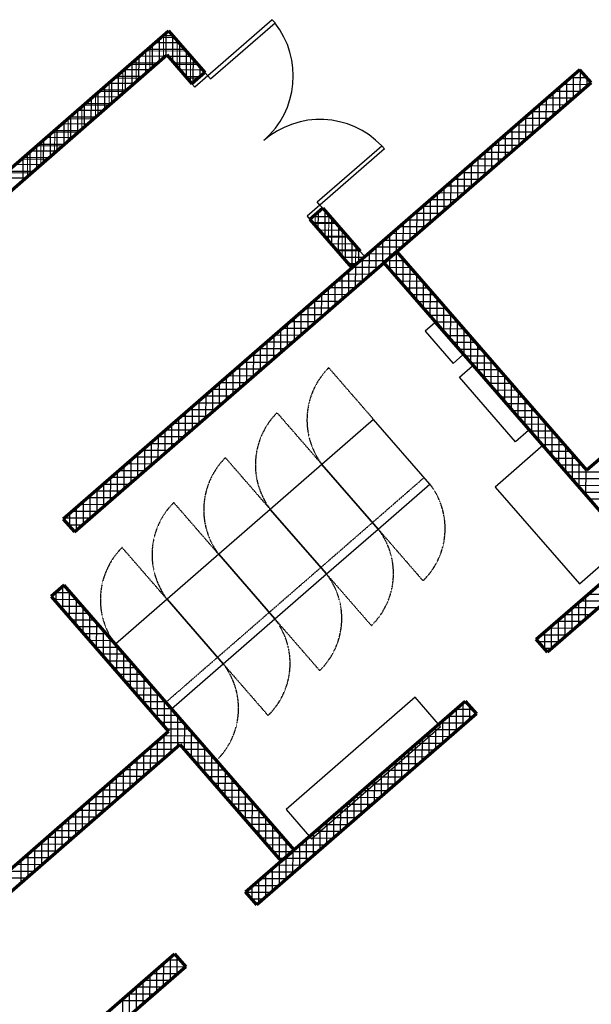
# Model space of a CAD drawing. Header units: millimetres. Extents: x 98667 to 994031, y -2704 to 533009.
# Tile 147 of 153: x 557621 to 564303, y 307550 to 319050. Entities that reach past the tile are written whole.
import ezdxf

# ---------------------------------------------------------------- set-up
doc = ezdxf.new("R2010")
doc.units = ezdxf.units.MM
doc.linetypes.add('HIDDEN2', pattern=[0.1875, 0.125, -0.0625])
for name, color, linetype, lineweight in [('A-DOOR-FULL', 2, 'Continuous', 25), ('A-WALL-FULL', 6, 'Continuous', 70), ('A-WALL-PATT', 5, 'Continuous', 15)]:
    doc.layers.add(name, color=color, linetype=linetype, lineweight=lineweight)
doc.layers.add('A-WALL-PATT-50', color=5, linetype='Continuous')
doc.layers.add('IT DETAIL', color=252, linetype='Continuous')

msp = doc.modelspace()

# ---------------------------------------------------------------- linework, layer by layer
at = {"color": 251, "linetype": 'HIDDEN2', "ltscale": 0.02}
for p, q in [((561758, 314381), (561233, 314985)), ((561154, 313856), (560629, 314460)), ((560550, 313331), (560025, 313935)), ((561745, 313177), (562348, 313702)), ((559947, 312806), (559422, 313410)), ((561141, 312652), (561745, 313177)), ((561810, 313101), (562335, 312497)), ((559343, 312281), (558818, 312885)), ((560537, 312127), (561141, 312652)), ((561206, 312576), (561731, 311973)), ((559933, 311602), (560537, 312127)), ((560603, 312051), (561127, 311448)), ((559329, 311077), (559933, 311602)), ((559999, 311527), (560524, 310923)), ((559395, 311002), (559920, 310398))]:
    msp.add_line(p, q, dxfattribs=at)
at = {"color": 251, "ltscale": 0.02}
for p, q in [((561758, 314381), (561154, 313856)), ((562414, 313626), (561758, 314381)), ((561154, 313856), (560550, 313331)), ((561810, 313101), (561154, 313856)), ((561154, 313856), (561810, 313101)), ((561810, 313101), (562414, 313626)), ((560550, 313331), (559947, 312806)), ((561206, 312576), (560550, 313331)), ((560550, 313331), (561206, 312576)), ((561206, 312576), (561810, 313101)), ((559947, 312806), (559343, 312281)), ((559947, 312806), (560603, 312051)), ((560603, 312051), (559947, 312806)), ((560603, 312051), (561206, 312576)), ((559343, 312281), (558739, 311756)), ((559343, 312281), (559999, 311527)), ((559999, 311527), (559343, 312281)), ((559999, 311527), (560603, 312051)), ((558739, 311756), (559395, 311002)), ((559395, 311002), (559999, 311527))]:
    msp.add_line(p, q, dxfattribs=at)
at = {"color": 251, "linetype": 'HIDDEN2', "ltscale": 0.02}
for centre, radius, start, end in [((561836, 314375), 857, 134.7218, 217.2782), ((561233, 313850), 857, 134.7218, 217.2782), ((560629, 313325), 857, 134.7218, 217.2782), ((561748, 313106), 846, 314.0071, 37.9928), ((560025, 312801), 857, 134.7218, 217.2782), ((561144, 312581), 846, 314.0071, 37.9928), ((559421, 312276), 857, 134.7218, 217.2782), ((560540, 312056), 846, 314.0071, 37.9928), ((559936, 311531), 846, 314.0071, 37.9928), ((559333, 311006), 846, 314.0071, 37.9928)]:
    msp.add_arc(centre, radius, start, end, dxfattribs=at)
at = {"layer": 'A-DOOR-FULL', "color": 251}
for p, q in [((560574, 319050, 2), (559819, 318394, 2)), ((560606, 319014, 2), (560574, 319050, 2)), ((559851, 318358, 2), (560606, 319014, 2)), ((559635, 318301, 2), (559786, 318432, 2)), ((559819, 318394, 2), (559668, 318263, 2)), ((559786, 318432, 2), (559819, 318394, 2)), ((559819, 318394, 2), (559851, 318358, 2)), ((559668, 318263, 2), (559635, 318301, 2)), ((561099, 316922, 2), (561854, 317578, 2)), ((561886, 317541, 2), (561131, 316885, 2)), ((561854, 317578, 2), (561886, 317541, 2)), ((561131, 316885, 2), (560980, 316754, 2)), ((561131, 316885, 2), (561099, 316922, 2)), ((561164, 316847, 2), (561131, 316885, 2)), ((560980, 316754, 2), (561013, 316716, 2)), ((561013, 316716, 2), (561164, 316847, 2))]:
    msp.add_line(p, q, dxfattribs=at)
for centre, radius, start, end in [((559442, 318066, 2), 1500, 40.9989, 41), ((559819, 318394, 2), 1000, 310.9957, 38.2137), ((561131, 316885, 2), 1000, 43.7863, 131.0042), ((560754, 316557, 2), 1500, 41, 41.0033)]:
    msp.add_arc(centre, radius, start, end, dxfattribs=at)
at = {"layer": 'A-WALL-FULL', "color": 251, "linetype": 'ByBlock'}
for p, q in [((548163, 309183), (559362, 318920, 0)), ((548295, 309032), (559342, 318638, 0)), ((564169, 318466), (558131, 313218)), ((564300, 318315), (564169, 318466)), ((558262, 313067), (564300, 318315)), ((562030, 316342), (561879, 316211)), ((564250, 313788), (562030, 316342)), ((561879, 316211), (564822, 312826)), ((566973, 316155), (564250, 313788)), ((563658, 311814), (567696, 315324)), ((567827, 315173), (563789, 311663)), ((558131, 313218), (558262, 313067)), ((558141, 312444), (557990, 312313)), ((559644, 310715), (558141, 312444)), ((557990, 312313), (559362, 310735)), ((563789, 311663), (563658, 311814)), ((560262, 308862), (562828, 311092)), ((562828, 311092), (562959, 310941)), ((562959, 310941), (560393, 308711)), ((559362, 310735), (555890, 307717)), ((560828, 309353), (559644, 310715)), ((556021, 307566), (559493, 310584)), ((559493, 310584), (560677, 309222)), ((560677, 309222), (560828, 309353)), ((560393, 308711), (560262, 308862)), ((556866, 305909), (559432, 308140)), ((559432, 308140), (559563, 307989)), ((559563, 307989), (556997, 305758))]:
    msp.add_line(p, q, dxfattribs=at)
at = {"layer": 'A-WALL-FULL', "color": 251}
for p, q in [((559362, 318920, 0), (559786, 318432, 0)), ((559342, 318638, 0), (559635, 318301, 0)), ((559786, 318432, 0), (559635, 318301, 0)), ((561164, 316847, 0), (561013, 316716, 0)), ((561164, 316847), (561600, 316345)), ((561013, 316716), (561505, 316150))]:
    msp.add_line(p, q, dxfattribs=at)
at = {"layer": 'A-WALL-PATT', "color": 251}
for p, q in [((559362, 318920, 0), (548163, 309183, 0)), ((559786, 318432, 0), (559362, 318920, 0)), ((548295, 309032, 0), (559342, 318638, 0)), ((559342, 318638, 0), (559635, 318301, 0)), ((559635, 318301, 0), (559786, 318432, 0)), ((561013, 316716, 0), (561164, 316847, 0)), ((561164, 316847, 0), (561656, 316282, 0)), ((561505, 316150, 0), (561013, 316716, 0)), ((561656, 316282, 0), (561505, 316150, 0))]:
    msp.add_line(p, q, dxfattribs=at)
at = {"layer": 'A-WALL-PATT', "color": 251, "linetype": 'Continuous'}
for p, q in [((559428, 318844), (559275, 318844)), ((559302, 318603), (559303, 318868)), ((559460, 318502), (559461, 318806)), ((559143, 318464), (559143, 318730)), ((558984, 318326), (558984, 318592)), ((559567, 318684), (559093, 318686)), ((559619, 318320), (559619, 318624)), ((559214, 318527), (558911, 318527)), ((559705, 318525), (559440, 318526)), ((564174, 318206), (564175, 318459)), ((559032, 318368), (558729, 318369)), ((558824, 318188), (558825, 318453)), ((559711, 318367), (559578, 318367)), ((559778, 318425), (559778, 318442)), ((564183, 318450), (564150, 318450)), ((558665, 318049), (558666, 318315)), ((564272, 318291), (563968, 318292)), ((564015, 318068), (564016, 318333)), ((558506, 317911), (558507, 318177)), ((558850, 318210), (558547, 318211)), ((564090, 318133), (563786, 318133)), ((563856, 317929), (563856, 318195)), ((558347, 317773), (558348, 318038)), ((558668, 318052), (558365, 318053)), ((563697, 317791), (563697, 318057)), ((558486, 317894), (558183, 317894)), ((558188, 317634), (558189, 317900)), ((563537, 317653), (563538, 317918)), ((563908, 317974), (563604, 317975)), ((563378, 317514), (563379, 317780)), ((563726, 317816), (563422, 317817)), ((558304, 317735), (558001, 317736)), ((558029, 317496), (558030, 317761)), ((563544, 317658), (563240, 317659)), ((558122, 317577), (557819, 317578)), ((557870, 317357), (557870, 317623)), ((563219, 317376), (563220, 317642)), ((557711, 317219), (557711, 317485)), ((563361, 317500), (563058, 317500)), ((563060, 317238), (563061, 317503)), ((557940, 317419), (557637, 317420)), ((563179, 317341), (562876, 317342)), ((562901, 317099), (562902, 317365)), ((557758, 317261), (557455, 317262)), ((562742, 316961), (562742, 317227)), ((562583, 316823), (562583, 317088)), ((562997, 317183), (562694, 317184)), ((562815, 317025), (562511, 317026)), ((562633, 316867), (562329, 316867)), ((562423, 316684), (562424, 316950)), ((561073, 316646), (561074, 316769)), ((561171, 316839), (561155, 316839)), ((561232, 316464), (561233, 316768)), ((562264, 316546), (562265, 316812)), ((561309, 316680), (561043, 316681)), ((562105, 316408), (562106, 316673)), ((562451, 316708), (562147, 316709)), ((561447, 316521), (561182, 316522)), ((561390, 316282), (561391, 316586)), ((561946, 316269), (561947, 316535)), ((562269, 316550), (561965, 316551)), ((561548, 316189), (561549, 316404)), ((562087, 316392), (561783, 316393)), ((561787, 316131), (561788, 316397)), ((561586, 316362), (561320, 316363)), ((561565, 316203), (561458, 316204)), ((561905, 316234), (561601, 316234)), ((561628, 315993), (561629, 316258)), ((562125, 316233), (561905, 316234)), ((561946, 316134), (561946, 316269)), ((562104, 315952), (562105, 316256)), ((561723, 316075), (561419, 316076)), ((561469, 315854), (561469, 316120)), ((562263, 316074), (561998, 316075)), ((562262, 315770), (562263, 316074)), ((561310, 315716), (561310, 315982)), ((561150, 315578), (561151, 315843)), ((561541, 315917), (561237, 315918)), ((562402, 315915), (562136, 315915)), ((562420, 315588), (562421, 315892)), ((560991, 315439), (560992, 315705)), ((561359, 315759), (561055, 315760)), ((562540, 315756), (562274, 315756)), ((562579, 315406), (562580, 315710)), ((561177, 315601), (560873, 315601)), ((562678, 315596), (562413, 315597)), ((560832, 315301), (560833, 315567)), ((562737, 315224), (562738, 315528)), ((560673, 315163), (560674, 315428)), ((560995, 315442), (560691, 315443)), ((562817, 315437), (562551, 315438)), ((560813, 315284), (560509, 315285)), ((560514, 315024), (560515, 315290)), ((562955, 315278), (562689, 315279)), ((562895, 315042), (562896, 315346)), ((560631, 315126), (560327, 315127)), ((560355, 314886), (560356, 315152)), ((563053, 314860), (563054, 315164)), ((560196, 314748), (560196, 315013)), ((563093, 315119), (562828, 315120)), ((560449, 314968), (560145, 314968)), ((563232, 314960), (562966, 314961)), ((563212, 314678), (563213, 314982)), ((560267, 314809), (559963, 314810)), ((560037, 314609), (560037, 314875)), ((563370, 314801), (563104, 314802)), ((563370, 314496), (563371, 314800)), ((559877, 314471), (559878, 314737)), ((559718, 314333), (559719, 314598)), ((560085, 314651), (559781, 314652)), ((563508, 314642), (563243, 314642)), ((563528, 314314), (563529, 314618)), ((559559, 314194), (559560, 314460)), ((559903, 314493), (559599, 314494)), ((563647, 314483), (563381, 314483)), ((563686, 314132), (563687, 314436)), ((559400, 314056), (559401, 314322)), ((559721, 314335), (559417, 314335)), ((563785, 314323), (563519, 314324)), ((563845, 313950), (563846, 314254)), ((559539, 314176), (559235, 314177)), ((559241, 313918), (559242, 314183)), ((563923, 314164), (563658, 314165)), ((559357, 314018), (559053, 314019)), ((559082, 313779), (559082, 314045)), ((564061, 314005), (563796, 314006)), ((564003, 313768), (564004, 314072)), ((559174, 313860), (558871, 313861)), ((558923, 313641), (558923, 313907)), ((564161, 313586), (564162, 313889)), ((558763, 313503), (558764, 313768)), ((564200, 313846), (563934, 313847)), ((558604, 313364), (558605, 313630)), ((558992, 313702), (558689, 313702)), ((564438, 313687), (564073, 313688)), ((558810, 313543), (558506, 313544)), ((564476, 313528), (564211, 313528)), ((558445, 313226), (558446, 313492)), ((558286, 313088), (558287, 313353)), ((558628, 313385), (558324, 313386)), ((558446, 313227), (558142, 313228)), ((558264, 313069), (558261, 313069)), ((558125, 312158), (558126, 312430)), ((558150, 312434), (558130, 312434)), ((558288, 312275), (558023, 312276)), ((558283, 311976), (558284, 312280)), ((564157, 311982), (564158, 312248)), ((564474, 312258), (564170, 312259)), ((558427, 312116), (558161, 312116)), ((558441, 311794), (558442, 312098)), ((564292, 312100), (563988, 312100)), ((563998, 311844), (563998, 312110)), ((558565, 311957), (558299, 311957)), ((558599, 311612), (558600, 311916)), ((564110, 311941), (563806, 311942)), ((563839, 311706), (563839, 311971)), ((558703, 311797), (558438, 311798)), ((563680, 311788), (563680, 311833)), ((558758, 311430), (558759, 311734)), ((563928, 311783), (563684, 311784)), ((558842, 311638), (558576, 311639)), ((558980, 311479), (558714, 311480)), ((558916, 311248), (558917, 311552)), ((559074, 311066), (559075, 311370)), ((559118, 311320), (558853, 311321)), ((559257, 311161), (558991, 311162)), ((559232, 310884), (559233, 311188)), ((559395, 311002), (559129, 311002)), ((559390, 310494), (559392, 311006)), ((562914, 310992), (562713, 310993)), ((562725, 310737), (562725, 311003)), ((562884, 310876), (562884, 311027)), ((559533, 310843), (559268, 310843)), ((559549, 310520), (559550, 310824)), ((562835, 310834), (562531, 310834)), ((562565, 310599), (562566, 310865)), ((559672, 310683), (559304, 310685)), ((559707, 310338), (559708, 310642)), ((562653, 310675), (562349, 310676)), ((562406, 310461), (562407, 310726)), ((559426, 310525), (559122, 310526)), ((559231, 310356), (559232, 310622)), ((559810, 310524), (559544, 310525)), ((562247, 310322), (562248, 310588)), ((559072, 310218), (559073, 310483)), ((559865, 310156), (559866, 310459)), ((562088, 310184), (562089, 310450)), ((562471, 310517), (562167, 310518)), ((558913, 310079), (558914, 310345)), ((559244, 310367), (558940, 310368)), ((559948, 310365), (559683, 310366)), ((561929, 310046), (561930, 310311)), ((562289, 310359), (561985, 310360)), ((558754, 309941), (558754, 310207)), ((559062, 310209), (558758, 310210)), ((560087, 310206), (559821, 310207)), ((560024, 309974), (560025, 310277)), ((562107, 310201), (561803, 310201)), ((558595, 309803), (558595, 310068)), ((560182, 309792), (560183, 310095)), ((561770, 309907), (561771, 310173)), ((558880, 310051), (558576, 310052)), ((560225, 310047), (559959, 310048)), ((561611, 309769), (561611, 310035)), ((561925, 310042), (561621, 310043)), ((558698, 309892), (558394, 309893)), ((558435, 309664), (558436, 309930)), ((560363, 309888), (560098, 309889)), ((560340, 309610), (560341, 309913)), ((561743, 309884), (561439, 309885)), ((561452, 309631), (561452, 309896)), ((558516, 309734), (558212, 309735)), ((558276, 309526), (558277, 309792)), ((560502, 309729), (560236, 309729)), ((560498, 309428), (560499, 309731)), ((561561, 309726), (561257, 309727)), ((561292, 309492), (561293, 309758)), ((558117, 309388), (558118, 309653)), ((561133, 309354), (561134, 309620)), ((557958, 309249), (557959, 309515)), ((558333, 309576), (558030, 309577)), ((560640, 309570), (560374, 309570)), ((560657, 309245), (560658, 309549)), ((561379, 309568), (561075, 309568)), ((557799, 309111), (557800, 309377)), ((558151, 309418), (557848, 309419)), ((560778, 309410), (560513, 309411)), ((561197, 309409), (560893, 309410)), ((560974, 309216), (560975, 309481)), ((557969, 309259), (557666, 309260)), ((560815, 309077), (560816, 309343)), ((560816, 309343), (560816, 309367)), ((557640, 308973), (557640, 309238)), ((560711, 309252), (560651, 309252)), ((560656, 308939), (560657, 309205)), ((561015, 309251), (560711, 309252)), ((557787, 309101), (557483, 309102)), ((560497, 308801), (560497, 309066)), ((560833, 309093), (560529, 309094)), ((560338, 308775), (560338, 308928)), ((560651, 308935), (560347, 308935)), ((560469, 308776), (560336, 308777)), ((559383, 307832), (559384, 308098)), ((559542, 307971), (559542, 308013)), ((559224, 307694), (559224, 307960)), ((559558, 307985), (559255, 307986)), ((559065, 307556), (559065, 307821)), ((559376, 307827), (559073, 307828)), ((559194, 307669), (558891, 307669)), ((558905, 307417), (558906, 307683))]:
    msp.add_line(p, q, dxfattribs=at)
at = {"layer": 'A-WALL-PATT-50', "color": 251, "linetype": 'Continuous'}
for p, q in [((559254, 318561, 0), (559254, 318826, 0)), ((559415, 318860, 0), (559293, 318860, 0)), ((559333, 318630, 0), (559334, 318896, 0)), ((559412, 318558, 0), (559413, 318861, 0)), ((559095, 318422, 0), (559095, 318688, 0)), ((559553, 318701, 0), (559111, 318702, 0)), ((559174, 318492, 0), (559175, 318757, 0)), ((559484, 318780, 0), (559202, 318781, 0)), ((559492, 318467, 0), (559492, 318770, 0)), ((559015, 318353, 0), (559016, 318619, 0)), ((559324, 318622, 0), (559020, 318623, 0)), ((559622, 318621, 0), (559356, 318622, 0)), ((559571, 318376, 0), (559571, 318679, 0)), ((559650, 318389, 0), (559651, 318588, 0)), ((559142, 318464, 0), (558838, 318465, 0)), ((558856, 318215, 0), (558857, 318481, 0)), ((559233, 318543, 0), (558929, 318544, 0)), ((558935, 318284, 0), (558936, 318550, 0)), ((559691, 318542, 0), (559426, 318542, 0)), ((559734, 318462, 0), (559495, 318463, 0)), ((559729, 318383, 0), (559730, 318458, 0)), ((559730, 318458, 0), (559730, 318497, 0)), ((559760, 318462, 0), (559734, 318462, 0)), ((564174, 318206), (564175, 318459)), ((559051, 318385, 0), (558747, 318385, 0)), ((558776, 318146, 0), (558777, 318411, 0)), ((559643, 318383, 0), (559564, 318383, 0)), ((559730, 318383, 0), (559643, 318383, 0)), ((559650, 318313, 0), (559650, 318389, 0)), ((564252, 318370), (564059, 318371)), ((564094, 318137), (564095, 318402)), ((564183, 318450), (564150, 318450)), ((564254, 318275), (564254, 318368)), ((558617, 318007, 0), (558618, 318273, 0)), ((558960, 318305, 0), (558656, 318306, 0)), ((558697, 318077, 0), (558697, 318342, 0)), ((559639, 318304, 0), (559633, 318304, 0)), ((563935, 317998), (563936, 318264)), ((564272, 318291), (563968, 318292)), ((564015, 318068), (564016, 318333)), ((558458, 317869, 0), (558459, 318135, 0)), ((558778, 318147, 0), (558474, 318148, 0)), ((558538, 317938, 0), (558538, 318204, 0)), ((558869, 318226, 0), (558565, 318227, 0)), ((563776, 317860), (563777, 318126)), ((564090, 318133), (563786, 318133)), ((563856, 317929), (563856, 318195)), ((564181, 318212), (563877, 318213)), ((558378, 317800, 0), (558379, 318066, 0)), ((558687, 318068, 0), (558383, 318069, 0)), ((563999, 318053), (563695, 318054)), ((563697, 317791), (563697, 318057)), ((558505, 317910, 0), (558201, 317911, 0)), ((558219, 317661, 0), (558220, 317927, 0)), ((558596, 317989, 0), (558292, 317990, 0)), ((558299, 317731, 0), (558300, 317996, 0)), ((563817, 317895), (563513, 317896)), ((563537, 317653), (563538, 317918)), ((563908, 317974), (563604, 317975)), ((563617, 317722), (563618, 317987)), ((558060, 317523, 0), (558061, 317789, 0)), ((558414, 317831, 0), (558110, 317832, 0)), ((558140, 317592, 0), (558140, 317858, 0)), ((563378, 317514), (563379, 317780)), ((563726, 317816), (563422, 317817)), ((563458, 317583), (563459, 317849)), ((558232, 317672, 0), (557928, 317673, 0)), ((557981, 317454, 0), (557981, 317720, 0)), ((558323, 317752, 0), (558019, 317752, 0)), ((563544, 317658), (563240, 317659)), ((563299, 317445), (563299, 317711)), ((563635, 317737), (563331, 317738)), ((557821, 317315, 0), (557822, 317581, 0)), ((558141, 317593, 0), (557837, 317594, 0)), ((557901, 317385, 0), (557902, 317651, 0)), ((563140, 317307), (563140, 317572)), ((563453, 317579), (563149, 317580)), ((563219, 317376), (563220, 317642)), ((557959, 317435, 0), (557655, 317436, 0)), ((557662, 317177, 0), (557663, 317443, 0)), ((557742, 317246, 0), (557743, 317512, 0)), ((558050, 317514, 0), (557746, 317515, 0)), ((562980, 317168), (562981, 317434)), ((563361, 317500), (563058, 317500)), ((563060, 317238), (563061, 317503)), ((557868, 317356, 0), (557564, 317357, 0)), ((563179, 317341), (562876, 317342)), ((562901, 317099), (562902, 317365)), ((563270, 317420), (562967, 317421)), ((557686, 317198, 0), (557382, 317199, 0)), ((557777, 317277, 0), (557473, 317278, 0)), ((562742, 316961), (562742, 317227)), ((563088, 317262), (562785, 317263)), ((562821, 317030), (562822, 317296)), ((562583, 316823), (562583, 317088)), ((562906, 317104), (562602, 317105)), ((562662, 316892), (562663, 317157)), ((562997, 317183), (562694, 317184)), ((562503, 316753), (562504, 317019)), ((562815, 317025), (562511, 317026)), ((562633, 316867), (562329, 316867)), ((562344, 316615), (562345, 316881)), ((562724, 316946), (562420, 316947)), ((562423, 316684), (562424, 316950)), ((561032, 316694, 0), (561032, 316733, 0)), ((561250, 316748, 0), (561051, 316749, 0)), ((561111, 316603, 0), (561112, 316802, 0)), ((561181, 316828, 0), (561142, 316828, 0)), ((561190, 316512, 0), (561191, 316816, 0)), ((562185, 316477), (562186, 316742)), ((562542, 316787), (562238, 316788)), ((562264, 316546), (562265, 316812)), ((561320, 316669, 0), (561054, 316669, 0)), ((561270, 316421, 0), (561270, 316725, 0)), ((561349, 316330, 0), (561350, 316634, 0)), ((562360, 316629), (562056, 316630)), ((562105, 316408), (562106, 316673)), ((562451, 316708), (562147, 316709)), ((561389, 316589, 0), (561123, 316590, 0)), ((561458, 316510, 0), (561192, 316510, 0)), ((561428, 316239, 0), (561429, 316543, 0)), ((561946, 316269), (561947, 316535)), ((562269, 316550), (561965, 316551)), ((562026, 316338), (562026, 316604)), ((561527, 316430, 0), (561261, 316431, 0)), ((561507, 316152, 0), (561508, 316452, 0)), ((562087, 316392), (561783, 316393)), ((561787, 316131), (561788, 316397)), ((561867, 316200), (561867, 316466)), ((562178, 316471), (561874, 316472)), ((561596, 316350, 0), (561331, 316351, 0)), ((561587, 316222, 0), (561587, 316361, 0)), ((561996, 316313), (561692, 316314)), ((561707, 316062), (561708, 316327)), ((562056, 316313), (561996, 316313)), ((562025, 316043), (562026, 316338)), ((561643, 316271, 0), (561400, 316272, 0)), ((561552, 316192, 0), (561469, 316192, 0)), ((561548, 315923), (561549, 316189)), ((561905, 316234), (561601, 316234)), ((561628, 315993), (561629, 316258)), ((562125, 316233), (561905, 316234)), ((561946, 316134), (561946, 316269)), ((562104, 315952), (562105, 316256)), ((562183, 315861), (562184, 316165)), ((561389, 315785), (561390, 316051)), ((561723, 316075), (561419, 316076)), ((561469, 315854), (561469, 316120)), ((561814, 316154), (561510, 316155)), ((562194, 316153), (561928, 316154)), ((562263, 316074), (561998, 316075)), ((562262, 315770), (562263, 316074)), ((561310, 315716), (561310, 315982)), ((561632, 315996), (561328, 315997)), ((562332, 315994), (562067, 315995)), ((562341, 315679), (562342, 315983)), ((561450, 315838), (561146, 315839)), ((561150, 315578), (561151, 315843)), ((561230, 315647), (561231, 315912)), ((561541, 315917), (561237, 315918)), ((562402, 315915), (562136, 315915)), ((562471, 315835), (562205, 315836)), ((562420, 315588), (562421, 315892)), ((560991, 315439), (560992, 315705)), ((561359, 315759), (561055, 315760)), ((561071, 315508), (561072, 315774)), ((562540, 315756), (562274, 315756)), ((562500, 315497), (562500, 315801)), ((562579, 315406), (562580, 315710)), ((561177, 315601), (560873, 315601)), ((560912, 315370), (560912, 315636)), ((561268, 315680), (560964, 315681)), ((562609, 315676), (562343, 315677)), ((562678, 315596), (562413, 315597)), ((562658, 315315), (562659, 315619)), ((560753, 315232), (560753, 315497)), ((561086, 315521), (560782, 315522)), ((560832, 315301), (560833, 315567)), ((562747, 315517), (562482, 315518)), ((562737, 315224), (562738, 315528)), ((560593, 315093), (560594, 315359)), ((560904, 315363), (560600, 315364)), ((560673, 315163), (560674, 315428)), ((560995, 315442), (560691, 315443)), ((562817, 315437), (562551, 315438)), ((562886, 315358), (562620, 315359)), ((562816, 315133), (562817, 315437)), ((560813, 315284), (560509, 315285)), ((560514, 315024), (560515, 315290)), ((562955, 315278), (562689, 315279)), ((562895, 315042), (562896, 315346)), ((562974, 314951), (562975, 315255)), ((560631, 315126), (560327, 315127)), ((560355, 314886), (560356, 315152)), ((560722, 315205), (560418, 315206)), ((560434, 314955), (560435, 315221)), ((563024, 315199), (562758, 315199)), ((563053, 314860), (563054, 315164)), ((560196, 314748), (560196, 315013)), ((560540, 315047), (560236, 315048)), ((560275, 314817), (560276, 315082)), ((563093, 315119), (562828, 315120)), ((563162, 315040), (562897, 315040)), ((563133, 314769), (563133, 315073)), ((560116, 314678), (560117, 314944)), ((560449, 314968), (560145, 314968)), ((563232, 314960), (562966, 314961)), ((563212, 314678), (563213, 314982)), ((559957, 314540), (559958, 314806)), ((560267, 314809), (559963, 314810)), ((560037, 314609), (560037, 314875)), ((560358, 314888), (560054, 314889)), ((563301, 314880), (563035, 314881)), ((563370, 314801), (563104, 314802)), ((563291, 314587), (563292, 314891)), ((563370, 314496), (563371, 314800)), ((559798, 314402), (559799, 314667)), ((560176, 314730), (559872, 314731)), ((559877, 314471), (559878, 314737)), ((563439, 314721), (563173, 314722)), ((563449, 314405), (563450, 314709)), ((559994, 314572), (559690, 314573)), ((559718, 314333), (559719, 314598)), ((560085, 314651), (559781, 314652)), ((563508, 314642), (563243, 314642)), ((563577, 314562), (563312, 314563)), ((563528, 314314), (563529, 314618)), ((559559, 314194), (559560, 314460)), ((559903, 314493), (559599, 314494)), ((559639, 314263), (559639, 314529)), ((563647, 314483), (563381, 314483)), ((563607, 314223), (563608, 314527)), ((563686, 314132), (563687, 314436)), ((559400, 314056), (559401, 314322)), ((559721, 314335), (559417, 314335)), ((559480, 314125), (559480, 314391)), ((559812, 314414), (559508, 314415)), ((563716, 314403), (563450, 314404)), ((563785, 314323), (563519, 314324)), ((563766, 314041), (563766, 314345)), ((559320, 313987), (559321, 314252)), ((559630, 314255), (559326, 314256)), ((563854, 314244), (563588, 314245)), ((563845, 313950), (563846, 314254)), ((559448, 314097), (559144, 314098)), ((559161, 313848), (559162, 314114)), ((559539, 314176), (559235, 314177)), ((559241, 313918), (559242, 314183)), ((563923, 314164), (563658, 314165)), ((563924, 313859), (563925, 314163)), ((559002, 313710), (559003, 313976)), ((559357, 314018), (559053, 314019)), ((559082, 313779), (559082, 314045)), ((563992, 314085), (563727, 314085)), ((564061, 314005), (563796, 314006)), ((564003, 313768), (564004, 314072)), ((564082, 313677), (564083, 313981)), ((559174, 313860), (558871, 313861)), ((558923, 313641), (558923, 313907)), ((559265, 313939), (558962, 313940)), ((564131, 313926), (563865, 313926)), ((564161, 313586), (564162, 313889)), ((558763, 313503), (558764, 313768)), ((559083, 313781), (558780, 313782)), ((558843, 313572), (558844, 313837)), ((564200, 313846), (563934, 313847)), ((564529, 313766), (564003, 313767)), ((564240, 313495), (564241, 313798)), ((558604, 313364), (558605, 313630)), ((558684, 313433), (558685, 313699)), ((558992, 313702), (558689, 313702)), ((564438, 313687), (564073, 313688)), ((558810, 313543), (558506, 313544)), ((558525, 313295), (558525, 313561)), ((558901, 313623), (558598, 313623)), ((564407, 313607), (564142, 313608)), ((564476, 313528), (564211, 313528)), ((558366, 313157), (558366, 313422)), ((558719, 313464), (558415, 313465)), ((558445, 313226), (558446, 313492)), ((564546, 313448), (564280, 313449)), ((558207, 313131), (558207, 313284)), ((558537, 313306), (558233, 313307)), ((558286, 313088), (558287, 313353)), ((558628, 313385), (558324, 313386)), ((558446, 313227), (558142, 313228)), ((558355, 313148), (558192, 313148)), ((558264, 313069), (558261, 313069)), ((558125, 312158), (558126, 312430)), ((558150, 312434), (558130, 312434)), ((558204, 312067), (558205, 312371)), ((558288, 312275), (558023, 312276)), ((558219, 312354), (558039, 312355)), ((558046, 312249), (558046, 312361)), ((558283, 311976), (558284, 312280)), ((564157, 311982), (564158, 312248)), ((564474, 312258), (564170, 312259)), ((564236, 312051), (564237, 312317)), ((564565, 312337), (564261, 312338)), ((558357, 312195), (558092, 312196)), ((558362, 311885), (558363, 312189)), ((564077, 311913), (564078, 312179)), ((564383, 312179), (564079, 312179)), ((558427, 312116), (558161, 312116)), ((558496, 312036), (558230, 312037)), ((558441, 311794), (558442, 312098)), ((564201, 312020), (563897, 312021)), ((563918, 311775), (563919, 312040)), ((564292, 312100), (563988, 312100)), ((563998, 311844), (563998, 312110)), ((558565, 311957), (558299, 311957)), ((558520, 311703), (558521, 312007)), ((558599, 311612), (558600, 311916)), ((563759, 311697), (563760, 311902)), ((564110, 311941), (563806, 311942)), ((563839, 311706), (563839, 311971)), ((558634, 311877), (558368, 311878)), ((558703, 311797), (558438, 311798)), ((558679, 311521), (558679, 311825)), ((563680, 311788), (563680, 311833)), ((564019, 311862), (563715, 311863)), ((558772, 311718), (558507, 311719)), ((558758, 311430), (558759, 311734)), ((563928, 311783), (563684, 311784)), ((563837, 311704), (563753, 311704)), ((558842, 311638), (558576, 311639)), ((558911, 311559), (558645, 311559)), ((558837, 311339), (558838, 311643)), ((558980, 311479), (558714, 311480)), ((558916, 311248), (558917, 311552)), ((558995, 311157), (558996, 311461)), ((559049, 311400), (558783, 311400)), ((559074, 311066), (559075, 311370)), ((559118, 311320), (558853, 311321)), ((559187, 311240), (558922, 311241)), ((559153, 310975), (559154, 311279)), ((559257, 311161), (558991, 311162)), ((559232, 310884), (559233, 311188)), ((559326, 311081), (559060, 311082)), ((559395, 311002), (559129, 311002)), ((559312, 310793), (559312, 311097)), ((559390, 310494), (559392, 311006)), ((562914, 310992), (562713, 310993)), ((562725, 310737), (562725, 311003)), ((562804, 310806), (562805, 311072)), ((562845, 311072), (562804, 311072)), ((562884, 310876), (562884, 311027)), ((559464, 310922), (559198, 310923)), ((559470, 310564), (559471, 310915)), ((562926, 310913), (562622, 310913)), ((562645, 310668), (562646, 310934)), ((559533, 310843), (559268, 310843)), ((559602, 310763), (559337, 310764)), ((559549, 310520), (559550, 310824)), ((562744, 310754), (562440, 310755)), ((562486, 310530), (562487, 310795)), ((562835, 310834), (562531, 310834)), ((562565, 310599), (562566, 310865)), ((559672, 310683), (559304, 310685)), ((559311, 310425), (559311, 310691)), ((559628, 310429), (559629, 310733)), ((559707, 310338), (559708, 310642)), ((562327, 310391), (562328, 310657)), ((562653, 310675), (562349, 310676)), ((562406, 310461), (562407, 310726)), ((559426, 310525), (559122, 310526)), ((559151, 310287), (559152, 310553)), ((559741, 310604), (559213, 310605)), ((559231, 310356), (559232, 310622)), ((559810, 310524), (559544, 310525)), ((559786, 310247), (559787, 310551)), ((562247, 310322), (562248, 310588)), ((562562, 310596), (562258, 310597)), ((558992, 310149), (558993, 310414)), ((559335, 310446), (559031, 310447)), ((559072, 310218), (559073, 310483)), ((559879, 310445), (559613, 310446)), ((559865, 310156), (559866, 310459)), ((562380, 310438), (562076, 310439)), ((562088, 310184), (562089, 310450)), ((562471, 310517), (562167, 310518)), ((562168, 310253), (562168, 310519)), ((558913, 310079), (558914, 310345)), ((559244, 310367), (558940, 310368)), ((559948, 310365), (559683, 310366)), ((559945, 310065), (559945, 310368)), ((561929, 310046), (561930, 310311)), ((562289, 310359), (561985, 310360)), ((562009, 310115), (562009, 310380)), ((558754, 309941), (558754, 310207)), ((559062, 310209), (558758, 310210)), ((558833, 310010), (558834, 310276)), ((559153, 310288), (558849, 310289)), ((560017, 310286), (559752, 310286)), ((560087, 310206), (559821, 310207)), ((560024, 309974), (560025, 310277)), ((560103, 309883), (560104, 310186)), ((562107, 310201), (561803, 310201)), ((561849, 309976), (561850, 310242)), ((562198, 310280), (561894, 310280)), ((558595, 309803), (558595, 310068)), ((558971, 310130), (558667, 310131)), ((558674, 309872), (558675, 310138)), ((560156, 310127), (559890, 310127)), ((560182, 309792), (560183, 310095)), ((561690, 309838), (561691, 310104)), ((562016, 310121), (561712, 310122)), ((561770, 309907), (561771, 310173)), ((558789, 309972), (558485, 309972)), ((558515, 309734), (558516, 309999)), ((558880, 310051), (558576, 310052)), ((560225, 310047), (559959, 310048)), ((560294, 309967), (560029, 309968)), ((560261, 309701), (560262, 310004)), ((561834, 309963), (561530, 309964)), ((561531, 309700), (561532, 309965)), ((561611, 309769), (561611, 310035)), ((561925, 310042), (561621, 310043)), ((558356, 309595), (558357, 309861)), ((558698, 309892), (558394, 309893)), ((558435, 309664), (558436, 309930)), ((560363, 309888), (560098, 309889)), ((560340, 309610), (560341, 309913)), ((561743, 309884), (561439, 309885)), ((561452, 309631), (561452, 309896)), ((558197, 309457), (558197, 309723)), ((558516, 309734), (558212, 309735)), ((558276, 309526), (558277, 309792)), ((558607, 309813), (558303, 309814)), ((560432, 309808), (560167, 309809)), ((560502, 309729), (560236, 309729)), ((560419, 309519), (560420, 309822)), ((560498, 309428), (560499, 309731)), ((561561, 309726), (561257, 309727)), ((561292, 309492), (561293, 309758)), ((561652, 309805), (561348, 309806)), ((561372, 309561), (561373, 309827)), ((558117, 309388), (558118, 309653)), ((558425, 309655), (558121, 309656)), ((560571, 309649), (560305, 309650)), ((560578, 309337), (560578, 309640)), ((561133, 309354), (561134, 309620)), ((561470, 309647), (561166, 309647)), ((561213, 309423), (561214, 309689)), ((558242, 309497), (557939, 309498)), ((557958, 309249), (557959, 309515)), ((558333, 309576), (558030, 309577)), ((558038, 309319), (558038, 309584)), ((560640, 309570), (560374, 309570)), ((560709, 309490), (560444, 309491)), ((560657, 309245), (560658, 309549)), ((561288, 309488), (560984, 309489)), ((561054, 309285), (561054, 309550)), ((561379, 309568), (561075, 309568)), ((557799, 309111), (557800, 309377)), ((558151, 309418), (557848, 309419)), ((557878, 309180), (557879, 309446)), ((560778, 309410), (560513, 309411)), ((560736, 309274), (560737, 309458)), ((561197, 309409), (560893, 309410)), ((560895, 309147), (560895, 309412)), ((560974, 309216), (560975, 309481)), ((557969, 309259), (557666, 309260)), ((557719, 309042), (557720, 309308)), ((558060, 309339), (557757, 309339)), ((560802, 309331), (560582, 309332)), ((560735, 309008), (560736, 309274)), ((561106, 309330), (560802, 309331)), ((560815, 309077), (560816, 309343)), ((560816, 309343), (560816, 309367)), ((557878, 309180), (557574, 309181)), ((557640, 308973), (557640, 309238)), ((560924, 309172), (560620, 309173)), ((560711, 309252), (560651, 309252)), ((560656, 308939), (560657, 309205)), ((561015, 309251), (560711, 309252)), ((557787, 309101), (557483, 309102)), ((560497, 308801), (560497, 309066)), ((560833, 309093), (560529, 309094)), ((560576, 308870), (560577, 309135)), ((557696, 309022), (557392, 309023)), ((560338, 308775), (560338, 308928)), ((560651, 308935), (560347, 308935)), ((560417, 308732), (560418, 308997)), ((560742, 309014), (560438, 309014)), ((560560, 308855), (560267, 308856)), ((560469, 308776), (560336, 308777)), ((559303, 307763), (559304, 308029)), ((559498, 308065), (559346, 308065)), ((559383, 307832), (559384, 308098)), ((559462, 307902), (559463, 308105)), ((559542, 307971), (559542, 308013)), ((559144, 307625), (559145, 307890)), ((559467, 307906), (559164, 307907)), ((559224, 307694), (559224, 307960)), ((559558, 307985), (559255, 307986)), ((559065, 307556), (559065, 307821)), ((559376, 307827), (559073, 307828)), ((559194, 307669), (558891, 307669)), ((558905, 307417), (558906, 307683)), ((559285, 307748), (558982, 307749)), ((558985, 307487), (558986, 307752)), ((559103, 307589), (558799, 307590)), ((558826, 307348), (558827, 307614))]:
    msp.add_line(p, q, dxfattribs=at)
at = {"layer": 'IT DETAIL', "color": 251}
for p, q in [((562473, 315511), (562360, 315412)), ((562801, 315134), (562473, 315511)), ((562360, 315412), (562688, 315035)), ((562688, 315035), (562801, 315134)), ((562761, 314875), (562912, 315006)), ((562912, 315006), (563568, 314252)), ((563417, 314120), (562761, 314875)), ((563568, 314252), (563417, 314120)), ((563742, 314084), (563178, 313590)), ((564729, 312954), (563742, 314084)), ((563178, 313590), (564165, 312461)), ((564165, 312461), (564729, 312954)), ((562245, 311136), (560735, 309824)), ((562540, 310796), (562245, 311136)), ((561031, 309484), (562540, 310796)), ((560735, 309824), (561031, 309484))]:
    msp.add_line(p, q, dxfattribs=at)

doc.saveas('drawing.dxf')
